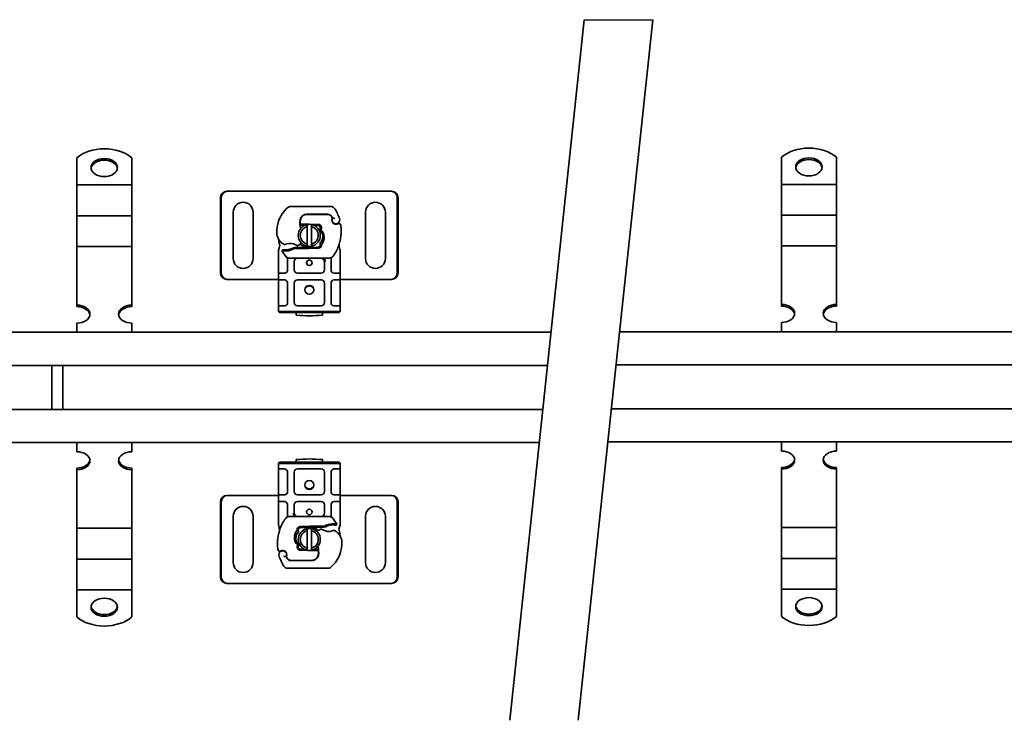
# Model space of a CAD drawing. Header units: millimetres. Extents: x -300186 to 535164, y -28581 to 763383.
# Tile 161 of 256: x 1885 to 2332, y 138660 to 138978. Entities that reach past the tile are written whole.
import ezdxf

# ---------------------------------------------------------------- set-up
doc = ezdxf.new("R2010")
doc.units = ezdxf.units.MM
doc.header["$LTSCALE"] = 10
doc.layers.add('netisk', color=30, linetype='Continuous', plot=False)
doc.layers.add('Visible (ISO)', color=7, linetype='Continuous', lineweight=35)

msp = doc.modelspace()

# ---------------------------------------------------------------- linework, layer by layer
at = {"layer": 'netisk', "lineweight": -3}
msp.add_lwpolyline([(2141.004, 138977.993), (2172.04, 138977.993)], dxfattribs=at)
at = {"layer": 'Visible (ISO)'}
for p, q in [((1910.752, 138915.313), (1910.752, 138904.068)), ((1935.752, 138915.313), (1935.752, 138904.068)), ((2230.39, 138915.577), (2230.39, 138904.332)), ((2255.39, 138915.577), (2255.39, 138904.332)), ((1910.752, 138904.068), (1910.752, 138902.988)), ((1910.752, 138896.715), (1910.752, 138902.988)), ((1935.752, 138902.988), (1910.752, 138902.988)), ((1935.752, 138904.068), (1935.752, 138902.988)), ((1935.752, 138896.715), (1935.752, 138902.988)), ((2230.39, 138904.332), (2230.39, 138903.252)), ((2230.39, 138896.979), (2230.39, 138903.252)), ((2255.39, 138903.252), (2230.39, 138903.252)), ((2255.39, 138904.332), (2255.39, 138903.252)), ((2255.39, 138896.979), (2255.39, 138903.252)), ((1910.752, 138896.715), (1910.752, 138893.217)), ((1935.752, 138896.715), (1935.752, 138893.217)), ((1975.952, 138863.112), (1975.952, 138897.112)), ((1976.333, 138897.112), (1976.333, 138863.112)), ((1978.897, 138900.112), (1979.278, 138900.112)), ((1980.418, 138900.112), (1979.278, 138900.112)), ((1981.252, 138900.112), (1980.418, 138900.112)), ((2051.252, 138900.112), (1981.252, 138900.112)), ((2052.086, 138900.112), (2051.252, 138900.112)), ((2053.225, 138900.112), (2052.086, 138900.112)), ((2053.607, 138900.112), (2053.225, 138900.112)), ((2056.17, 138863.112), (2056.17, 138897.112)), ((2056.552, 138897.112), (2056.552, 138863.112)), ((2230.39, 138896.979), (2230.39, 138893.481)), ((2255.39, 138896.979), (2255.39, 138893.481)), ((1910.752, 138893.217), (1910.752, 138889.003)), ((1935.752, 138893.217), (1935.752, 138889.003)), ((2026.041, 138893.212), (2007.816, 138893.212)), ((2230.39, 138893.481), (2230.39, 138889.267)), ((2255.39, 138893.481), (2255.39, 138889.267)), ((1910.752, 138882.73), (1910.752, 138889.003)), ((1935.752, 138889.003), (1910.752, 138889.003)), ((1935.752, 138882.73), (1935.752, 138889.003)), ((1981.752, 138869.612), (1981.752, 138890.612)), ((1990.752, 138890.612), (1990.752, 138869.612)), ((2015.052, 138889.612), (2014.284, 138889.612)), ((2015.052, 138889.712), (2024.588, 138889.712)), ((2024.588, 138889.612), (2015.052, 138889.612)), ((2026.616, 138887.981), (2026.411, 138888.434)), ((2041.752, 138869.612), (2041.752, 138890.612)), ((2050.752, 138890.612), (2050.752, 138869.612)), ((2230.39, 138882.994), (2230.39, 138889.267)), ((2255.39, 138889.267), (2230.39, 138889.267)), ((2255.39, 138882.994), (2255.39, 138889.267)), ((1910.752, 138882.73), (1910.752, 138879.232)), ((1935.752, 138882.73), (1935.752, 138879.232)), ((2012.073, 138884.712), (2012.674, 138884.712)), ((2012.674, 138884.712), (2012.115, 138885.208)), ((2012.674, 138884.712), (2013.152, 138884.712)), ((2013.187, 138885.212), (2013.119, 138885.212)), ((2013.187, 138884.712), (2013.152, 138884.712)), ((2015.752, 138885.212), (2013.187, 138885.212)), ((2013.187, 138884.712), (2014.292, 138884.712)), ((2015.252, 138876.156), (2015.252, 138884.067)), ((2020.348, 138885.032), (2015.974, 138885.207)), ((2017.252, 138884.067), (2017.252, 138876.156)), ((2018.439, 138884.608), (2020.328, 138884.532)), ((2026.765, 138886.048), (2026.611, 138886.503)), ((2230.39, 138882.994), (2230.39, 138879.496)), ((2255.39, 138882.994), (2255.39, 138879.496)), ((1910.752, 138879.232), (1910.752, 138875.018)), ((1935.752, 138879.232), (1935.752, 138875.018)), ((2230.39, 138879.496), (2230.39, 138875.282)), ((2255.39, 138879.496), (2255.39, 138875.282)), ((1910.752, 138868.745), (1910.752, 138875.018)), ((1935.752, 138875.018), (1910.752, 138875.018)), ((1935.752, 138868.745), (1935.752, 138875.018)), ((2002.746, 138874.94), (2002.32, 138873.351)), ((2004.098, 138873.611), (2003.823, 138873.218)), ((2008.761, 138874.346), (2009.685, 138874.612)), ((2009.685, 138874.612), (2009.337, 138874.112)), ((2009.337, 138874.112), (2015.752, 138874.112)), ((2015.752, 138874.612), (2009.685, 138874.612)), ((2020.328, 138874.791), (2015.954, 138874.616)), ((2015.974, 138874.116), (2020.348, 138874.291)), ((2230.39, 138869.009), (2230.39, 138875.282)), ((2255.39, 138875.282), (2230.39, 138875.282)), ((2255.39, 138869.009), (2255.39, 138875.282)), ((2002.252, 138872.833), (2002.252, 138872.046)), ((2002.252, 138872.046), (2002.252, 138864.412)), ((2006.403, 138869.107), (2006.403, 138868.215)), ((2007.041, 138869.712), (2025.463, 138869.712)), ((2026.101, 138868.215), (2026.101, 138869.107)), ((2030.252, 138872.046), (2030.252, 138873.011)), ((2030.252, 138864.412), (2030.252, 138872.046)), ((1910.752, 138868.745), (1910.752, 138865.247)), ((1910.752, 138865.247), (1910.752, 138862.113)), ((1935.752, 138868.745), (1935.752, 138865.247)), ((1935.752, 138865.247), (1935.752, 138862.113)), ((2006.403, 138868.215), (2006.403, 138864.412)), ((2009.403, 138864.412), (2009.403, 138868.212)), ((2023.101, 138868.212), (2023.101, 138864.412)), ((2026.101, 138864.412), (2026.101, 138868.215)), ((2230.39, 138869.009), (2230.39, 138865.511)), ((2230.39, 138865.511), (2230.39, 138862.377)), ((2255.39, 138869.009), (2255.39, 138865.511)), ((2255.39, 138865.511), (2255.39, 138862.377)), ((1910.752, 138862.113), (1910.752, 138848.486)), ((1935.752, 138862.113), (1935.752, 138848.486)), ((2002.252, 138864.412), (2002.252, 138862.412)), ((2002.252, 138862.412), (2002.252, 138860.412)), ((2002.252, 138860.412), (2002.252, 138858.412)), ((2002.752, 138862.912), (2004.903, 138862.912)), ((2021.601, 138862.912), (2010.903, 138862.912)), ((2027.601, 138862.912), (2029.752, 138862.912)), ((2030.252, 138862.412), (2030.252, 138864.412)), ((2030.252, 138860.412), (2030.252, 138862.412)), ((2030.252, 138858.412), (2030.252, 138860.412)), ((2230.39, 138862.377), (2230.39, 138848.749)), ((2255.39, 138862.377), (2255.39, 138848.749)), ((1978.897, 138860.112), (1979.278, 138860.112)), ((1979.278, 138860.112), (1980.418, 138860.112)), ((1980.418, 138860.112), (1981.252, 138860.112)), ((1981.252, 138860.112), (2002.252, 138860.112)), ((2002.252, 138858.412), (2002.252, 138849.612)), ((2004.903, 138859.912), (2002.752, 138859.912)), ((2004.847, 138860.112), (2004.847, 138860.112)), ((2006.403, 138858.412), (2006.403, 138849.612)), ((2009.403, 138849.612), (2009.403, 138858.412)), ((2010.903, 138859.912), (2021.601, 138859.912)), ((2023.101, 138858.412), (2023.101, 138849.612)), ((2026.101, 138849.612), (2026.101, 138858.412)), ((2029.752, 138859.912), (2027.601, 138859.912)), ((2027.656, 138860.112), (2027.656, 138860.112)), ((2030.252, 138860.112), (2051.252, 138860.112)), ((2030.252, 138849.612), (2030.252, 138858.412)), ((2051.252, 138860.112), (2052.086, 138860.112)), ((2052.086, 138860.112), (2053.225, 138860.112)), ((2053.607, 138860.112), (2053.225, 138860.112)), ((1910.752, 138847.754), (1910.752, 138848.486)), ((1935.752, 138848.486), (1935.752, 138847.754)), ((2002.252, 138849.612), (2002.252, 138847.612)), ((2002.252, 138847.612), (2002.252, 138845.612)), ((2002.752, 138848.112), (2004.903, 138848.112)), ((2021.601, 138848.112), (2010.903, 138848.112)), ((2027.601, 138848.112), (2029.752, 138848.112)), ((2030.252, 138847.612), (2030.252, 138849.612)), ((2030.252, 138845.612), (2030.252, 138847.612)), ((2230.39, 138848.018), (2230.39, 138848.749)), ((2255.39, 138848.749), (2255.39, 138848.018)), ((2002.252, 138845.612), (2005.252, 138845.612)), ((2002.252, 138845.612), (2002.752, 138845.112)), ((2005.252, 138845.112), (2002.752, 138845.112)), ((2027.252, 138845.612), (2005.252, 138845.612)), ((2005.252, 138845.112), (2027.252, 138845.112)), ((2010.252, 138845.112), (2010.252, 138843.912)), ((2022.252, 138843.912), (2022.252, 138845.112)), ((2027.252, 138845.612), (2030.252, 138845.612)), ((2029.752, 138845.112), (2027.252, 138845.112)), ((2029.752, 138845.112), (2030.252, 138845.612)), ((1910.752, 138840.302), (1910.752, 138836.112)), ((1935.752, 138840.302), (1935.752, 138836.112)), ((2230.39, 138840.565), (2230.39, 138836.375)), ((2255.39, 138840.565), (2255.39, 138836.375)), ((1654.252, 138836.112), (2125.934, 138836.112)), ((2156.998, 138836.375), (2745.89, 138836.375)), ((2124.341, 138821.112), (1654.252, 138821.112)), ((1899.502, 138801.112), (1899.502, 138821.112)), ((1904.502, 138801.112), (1904.502, 138821.112)), ((2745.89, 138821.375), (2155.405, 138821.375)), ((1654.252, 138801.112), (2122.216, 138801.112)), ((2153.281, 138801.375), (2745.89, 138801.375)), ((2120.623, 138786.112), (1654.252, 138786.112)), ((1910.752, 138781.922), (1910.752, 138786.112)), ((1935.752, 138781.922), (1935.752, 138786.112)), ((2745.89, 138786.375), (2151.687, 138786.375)), ((2230.39, 138782.185), (2230.39, 138786.375)), ((2255.39, 138782.185), (2255.39, 138786.375)), ((2002.752, 138777.112), (2002.252, 138776.612)), ((2005.252, 138776.612), (2002.252, 138776.612)), ((2002.252, 138776.612), (2002.252, 138774.612)), ((2002.752, 138777.112), (2005.252, 138777.112)), ((2027.252, 138777.112), (2005.252, 138777.112)), ((2005.252, 138776.612), (2027.252, 138776.612)), ((2010.252, 138778.311), (2010.252, 138777.112)), ((2022.252, 138777.112), (2022.252, 138778.311)), ((2027.252, 138777.112), (2029.752, 138777.112)), ((2030.252, 138776.612), (2027.252, 138776.612)), ((2030.252, 138776.612), (2029.752, 138777.112)), ((2030.252, 138774.612), (2030.252, 138776.612)), ((1910.752, 138773.738), (1910.752, 138774.469)), ((1910.752, 138760.11), (1910.752, 138773.738)), ((1935.752, 138774.469), (1935.752, 138773.738)), ((1935.752, 138760.11), (1935.752, 138773.738)), ((2002.252, 138774.612), (2002.252, 138772.612)), ((2002.252, 138772.612), (2002.252, 138763.812)), ((2004.903, 138774.112), (2002.752, 138774.112)), ((2006.403, 138772.612), (2006.403, 138763.812)), ((2009.403, 138763.812), (2009.403, 138772.612)), ((2010.903, 138774.112), (2021.601, 138774.112)), ((2023.101, 138772.612), (2023.101, 138763.812)), ((2026.101, 138763.812), (2026.101, 138772.612)), ((2029.752, 138774.112), (2027.601, 138774.112)), ((2030.252, 138772.612), (2030.252, 138774.612)), ((2030.252, 138763.812), (2030.252, 138772.612)), ((2230.39, 138774.001), (2230.39, 138774.733)), ((2230.39, 138760.374), (2230.39, 138774.001)), ((2255.39, 138774.733), (2255.39, 138774.001)), ((2255.39, 138760.374), (2255.39, 138774.001)), ((1978.897, 138762.112), (1979.278, 138762.112)), ((1980.418, 138762.112), (1979.278, 138762.112)), ((1981.252, 138762.112), (1980.418, 138762.112)), ((2002.252, 138762.112), (1981.252, 138762.112)), ((2002.252, 138763.812), (2002.252, 138761.812)), ((2002.752, 138762.312), (2004.903, 138762.312)), ((2004.847, 138762.112), (2004.847, 138762.112)), ((2021.601, 138762.312), (2010.903, 138762.312)), ((2027.601, 138762.312), (2029.752, 138762.312)), ((2027.656, 138762.112), (2027.656, 138762.112)), ((2030.252, 138761.812), (2030.252, 138763.812)), ((2051.252, 138762.112), (2030.252, 138762.112)), ((2052.086, 138762.112), (2051.252, 138762.112)), ((2053.225, 138762.112), (2052.086, 138762.112)), ((2053.607, 138762.112), (2053.225, 138762.112)), ((1910.752, 138756.976), (1910.752, 138760.11)), ((1935.752, 138756.976), (1935.752, 138760.11)), ((1975.952, 138725.112), (1975.952, 138759.112)), ((1976.333, 138759.112), (1976.333, 138725.112)), ((2002.252, 138761.812), (2002.252, 138759.812)), ((2002.252, 138759.812), (2002.252, 138757.812)), ((2002.252, 138757.812), (2002.252, 138750.177)), ((2004.903, 138759.312), (2002.752, 138759.312)), ((2006.403, 138757.812), (2006.403, 138754.008)), ((2009.403, 138754.012), (2009.403, 138757.812)), ((2010.903, 138759.312), (2021.601, 138759.312)), ((2023.101, 138757.812), (2023.101, 138754.012)), ((2026.101, 138754.008), (2026.101, 138757.812)), ((2029.752, 138759.312), (2027.601, 138759.312)), ((2030.252, 138759.812), (2030.252, 138761.812)), ((2030.252, 138757.812), (2030.252, 138759.812)), ((2030.252, 138750.177), (2030.252, 138757.812)), ((2056.17, 138725.112), (2056.17, 138759.112)), ((2056.552, 138759.112), (2056.552, 138725.112)), ((2230.39, 138757.24), (2230.39, 138760.374)), ((2255.39, 138757.24), (2255.39, 138760.374)), ((1910.752, 138753.478), (1910.752, 138756.976)), ((1910.752, 138753.478), (1910.752, 138747.205)), ((1935.752, 138753.478), (1935.752, 138756.976)), ((1935.752, 138753.478), (1935.752, 138747.205)), ((2006.403, 138754.008), (2006.403, 138753.117)), ((2026.101, 138753.117), (2026.101, 138754.008)), ((2230.39, 138753.742), (2230.39, 138757.24)), ((2230.39, 138753.742), (2230.39, 138747.469)), ((2255.39, 138753.742), (2255.39, 138757.24)), ((2255.39, 138753.742), (2255.39, 138747.469)), ((1981.752, 138731.612), (1981.752, 138752.612)), ((1990.752, 138752.612), (1990.752, 138731.612)), ((2002.252, 138750.177), (2002.252, 138749.212)), ((2025.463, 138752.512), (2007.041, 138752.512)), ((2028.406, 138748.613), (2028.681, 138749.005)), ((2029.758, 138747.283), (2030.184, 138748.873)), ((2030.252, 138749.39), (2030.252, 138750.177)), ((2041.752, 138731.612), (2041.752, 138752.612)), ((2050.752, 138752.612), (2050.752, 138731.612)), ((1910.752, 138742.991), (1910.752, 138747.205)), ((1910.752, 138747.205), (1935.752, 138747.205)), ((1935.752, 138742.991), (1935.752, 138747.205)), ((2016.53, 138748.107), (2012.156, 138747.932)), ((2012.176, 138747.432), (2016.55, 138747.608)), ((2015.252, 138738.156), (2015.252, 138746.067)), ((2023.167, 138748.112), (2016.752, 138748.112)), ((2016.752, 138747.612), (2022.819, 138747.612)), ((2017.252, 138746.067), (2017.252, 138738.156)), ((2022.819, 138747.612), (2023.167, 138748.112)), ((2023.743, 138747.877), (2022.819, 138747.612)), ((2230.39, 138743.255), (2230.39, 138747.469)), ((2230.39, 138747.469), (2255.39, 138747.469)), ((2255.39, 138743.255), (2255.39, 138747.469)), ((1910.752, 138739.493), (1910.752, 138742.991)), ((1935.752, 138739.493), (1935.752, 138742.991)), ((2230.39, 138739.757), (2230.39, 138743.255)), ((2230.39, 138739.757), (2230.39, 138733.484)), ((2255.39, 138739.757), (2255.39, 138743.255)), ((2255.39, 138739.757), (2255.39, 138733.484)), ((1910.752, 138739.493), (1910.752, 138733.22)), ((1935.752, 138739.493), (1935.752, 138733.22)), ((2005.738, 138736.175), (2005.893, 138735.72)), ((2012.156, 138737.191), (2016.53, 138737.016)), ((2014.065, 138737.615), (2012.176, 138737.691)), ((2016.752, 138737.012), (2019.317, 138737.012)), ((2019.317, 138737.512), (2018.211, 138737.512)), ((2019.317, 138737.512), (2019.352, 138737.512)), ((2019.317, 138737.012), (2019.385, 138737.012)), ((2019.83, 138737.512), (2019.352, 138737.512)), ((2020.431, 138737.512), (2019.83, 138737.512)), ((2019.83, 138737.512), (2020.389, 138737.015)), ((1910.752, 138729.006), (1910.752, 138733.22)), ((1910.752, 138733.22), (1935.752, 138733.22)), ((1935.752, 138729.006), (1935.752, 138733.22)), ((2005.888, 138734.242), (2006.093, 138733.789)), ((2007.916, 138732.612), (2017.452, 138732.612)), ((2017.452, 138732.512), (2007.916, 138732.512)), ((2017.452, 138732.612), (2018.22, 138732.612)), ((2230.39, 138729.27), (2230.39, 138733.484)), ((2230.39, 138733.484), (2255.39, 138733.484)), ((2255.39, 138729.27), (2255.39, 138733.484)), ((1910.752, 138725.508), (1910.752, 138729.006)), ((1935.752, 138725.508), (1935.752, 138729.006)), ((2006.463, 138729.012), (2024.688, 138729.012)), ((2230.39, 138725.772), (2230.39, 138729.27)), ((2255.39, 138725.772), (2255.39, 138729.27)), ((1910.752, 138725.508), (1910.752, 138719.235)), ((1935.752, 138725.508), (1935.752, 138719.235)), ((1978.897, 138722.112), (1979.278, 138722.112)), ((1979.278, 138722.112), (1980.418, 138722.112)), ((1980.418, 138722.112), (1981.252, 138722.112)), ((1981.252, 138722.112), (2051.252, 138722.112)), ((2051.252, 138722.112), (2052.086, 138722.112)), ((2052.086, 138722.112), (2053.225, 138722.112)), ((2053.607, 138722.112), (2053.225, 138722.112)), ((2230.39, 138725.772), (2230.39, 138719.499)), ((2255.39, 138725.772), (2255.39, 138719.499)), ((1910.752, 138718.155), (1910.752, 138719.235)), ((1910.752, 138719.235), (1935.752, 138719.235)), ((1910.752, 138706.91), (1910.752, 138718.155)), ((1935.752, 138718.155), (1935.752, 138719.235)), ((1935.752, 138706.91), (1935.752, 138718.155)), ((2230.39, 138718.418), (2230.39, 138719.499)), ((2230.39, 138719.499), (2255.39, 138719.499)), ((2230.39, 138707.174), (2230.39, 138718.418)), ((2255.39, 138718.418), (2255.39, 138719.499)), ((2255.39, 138707.174), (2255.39, 138718.418))]:
    msp.add_line(p, q, dxfattribs=at)
for points in [[(2107.229, 138660.008), (2141.004, 138977.993)], [(2138.265, 138660.008), (2172.04, 138977.993)]]:
    msp.add_lwpolyline(points, dxfattribs=at)
for centre, radius in [((2016.252, 138867.662), 1.25), ((2016.252, 138855.412), 2), ((2016.252, 138766.812), 2), ((2016.252, 138754.562), 1.25)]:
    msp.add_circle(centre, radius, dxfattribs=at)
for centre, radius, start, end in [((1986.252, 138890.612), 4.5, 0, 180), ((2015.537, 138882.026), 14, 130.0498, 161.42887), ((2007.816, 138891.212), 2, 90, 130.0498), ((2026.041, 138891.212), 2, 31.99306, 90), ((2007.552, 138879.662), 23.8, 19.74706, 31.99306), ((2046.252, 138890.612), 4.5, 0, 180), ((2019.985, 138885.895), 8, 170.59443, 198.81617), ((2019.985, 138885.895), 7.9, 170.59443, 184.98453), ((2015.052, 138886.712), 3, 90, 170.59443), ((2015.052, 138886.712), 2.9, 90, 170.59443), ((2024.588, 138887.612), 2.1, 25.01606, 90), ((2024.588, 138887.612), 2, 24.29106, 90), ((2007.552, 138879.662), 20.9, 23.26824, 25.01606), ((2028.402, 138887.111), 1.891, 160.06862, 198.73021), ((2028.305, 138887.112), 1.75, 152.56641, 19.74706), ((2026.342, 138887.858), 0.3, 340.06862, 24.29106), ((2016.485, 138881.707), 15, 161.42887, 181.60861), ((2016.252, 138880.112), 5, 101.53696, 258.46304), ((2016.252, 138880.112), 4.08, 104.18798, 255.81202), ((2015.752, 138879.662), 5.05, 123.90675, 131.92917), ((2016.252, 138880.112), 5, 78.46304, 101.53696), ((2015.752, 138879.662), 5.55, 87.70756, 90), ((2016.252, 138880.112), 5, 281.53696, 78.46304), ((2016.252, 138880.112), 4.08, 284.18798, 75.81202), ((2020.288, 138883.533), 1, 344.67066, 87.70756), ((2020.288, 138883.533), 1.5, 344.70061, 87.70756), ((2027.712, 138886.369), 1, 198.73021, 231.39879), ((2028.305, 138887.112), 1.95, 231.39879, 296.05174), ((2029.601, 138884.461), 1, 5.82991, 116.05174), ((2008.709, 138882.328), 22, 340.529, 5.82991), ((2007.488, 138881.455), 6, 181.60861, 235.95915), ((2016.252, 138879.662), 14, 187.17278, 195.23312), ((2009.168, 138883.941), 9, 235.95915, 241.67984), ((2005.506, 138888.595), 15.05, 267.20145, 268.34867), ((2005.135, 138876.458), 0.5, 241.67984, 295.81057), ((2007.552, 138871.462), 5.05, 59.49008, 108.99264), ((2005.759, 138879.598), 6.05, 271.60861, 299.75321), ((2005.759, 138879.598), 6.55, 271.60861, 303.10771), ((2010.862, 138875.916), 0.5, 233.38482, 296.26895), ((2008.87, 138879.952), 5, 296.26895, 311.16943), ((2015.752, 138879.662), 5.05, 224.02329, 270), ((2009.2, 138879.575), 4.5, 311.16943, 319.68388), ((2016.252, 138880.112), 5, 258.46304, 281.53696), ((2015.752, 138879.662), 5.05, 270, 272.29244), ((2015.752, 138879.662), 5.55, 270, 272.29244), ((2020.288, 138875.79), 1, 272.29244, 15.76376), ((2020.288, 138875.79), 1.5, 272.29244, 7.39934), ((2016.252, 138879.662), 14, 317.46815, 340.529), ((1986.252, 138869.612), 4.5, 180, 0), ((2016.252, 138879.662), 14, 207.40461, 222.53185), ((2005.506, 138888.595), 15.55, 268.34868, 271.60861), ((2005.506, 138888.595), 15.05, 268.34868, 271.60861), ((2007.041, 138871.212), 1.5, 222.53185, 270), ((2010.903, 138868.212), 1.5, 90, 180), ((2021.601, 138868.212), 1.5, 38.57673, 42.34162), ((2021.601, 138868.212), 1.5, 0, 38.57673), ((2025.463, 138871.212), 1.5, 270, 317.46815), ((2046.252, 138869.612), 4.5, 180, 0), ((2004.903, 138864.412), 1.5, 280.04173, 0), ((2010.903, 138864.412), 1.5, 180, 270), ((2021.601, 138864.412), 1.5, 270, 0), ((2027.601, 138864.412), 1.5, 180, 259.95827), ((2004.903, 138858.412), 1.5, 0, 79.95827), ((2010.903, 138858.412), 1.5, 90, 180), ((2016.252, 138854.912), 2.25, 35.72382, 144.27618), ((2021.601, 138858.412), 1.5, 0, 90), ((2027.601, 138858.412), 1.5, 100.04173, 180), ((2004.903, 138849.612), 1.5, 280.04173, 0), ((2010.903, 138849.612), 1.5, 180, 270), ((2021.601, 138849.612), 1.5, 270, 0), ((2027.601, 138849.612), 1.5, 180, 259.95827), ((2016.252, 138903.612), 60, 264.26083, 275.73917), ((2016.252, 138718.612), 60, 84.26083, 95.73917), ((2004.903, 138772.612), 1.5, 0, 79.95827), ((2010.903, 138772.612), 1.5, 90, 180), ((2021.601, 138772.612), 1.5, 0, 90), ((2027.601, 138772.612), 1.5, 100.04173, 180), ((2004.903, 138763.812), 1.5, 280.04173, 0), ((2010.903, 138763.812), 1.5, 180, 270), ((2016.252, 138767.311), 2.25, 215.72382, 324.27618), ((2021.601, 138763.812), 1.5, 270, 0), ((2027.601, 138763.812), 1.5, 180, 259.95827), ((2004.903, 138757.812), 1.5, 0, 79.95827), ((2010.903, 138757.812), 1.5, 90, 180), ((2021.601, 138757.812), 1.5, 0, 90), ((2027.601, 138757.812), 1.5, 100.04173, 180), ((1986.252, 138752.612), 4.5, 0, 180), ((2010.903, 138754.012), 1.5, 180, 218.57673), ((2010.903, 138754.012), 1.5, 218.57673, 222.34162), ((2021.601, 138754.012), 1.5, 270, 0), ((2046.252, 138752.612), 4.5, 0, 180), ((2016.252, 138742.562), 14, 137.46815, 160.529), ((2007.041, 138751.012), 1.5, 90, 137.46815), ((2026.745, 138742.625), 6.55, 91.60861, 123.10771), ((2026.745, 138742.625), 6.05, 91.60861, 119.75321), ((2025.463, 138751.012), 1.5, 42.53185, 90), ((2026.998, 138733.629), 15.55, 88.34868, 91.60861), ((2016.252, 138742.562), 14, 27.40461, 42.53185), ((2026.998, 138733.629), 15.05, 88.34868, 91.60861), ((2026.998, 138733.628), 15.05, 87.20145, 88.34867), ((2023.794, 138739.895), 22, 160.529, 185.82991), ((2012.216, 138746.433), 1.5, 92.29244, 187.39934), ((2012.216, 138746.433), 1, 92.29244, 195.76376), ((2016.252, 138742.112), 5, 101.53696, 258.46304), ((2016.252, 138742.112), 4.08, 104.18798, 255.81202), ((2016.252, 138742.112), 5, 78.46304, 101.53696), ((2016.752, 138742.562), 5.55, 90, 92.29244), ((2016.752, 138742.562), 5.05, 90, 92.29244), ((2016.752, 138742.562), 5.05, 44.02329, 90), ((2016.252, 138742.112), 5, 281.53696, 78.46304), ((2016.252, 138742.112), 4.08, 284.18798, 75.81202), ((2023.304, 138742.648), 4.5, 131.16943, 139.68388), ((2023.633, 138742.272), 5, 116.26895, 131.16943), ((2021.642, 138746.307), 0.5, 53.38482, 116.26895), ((2024.952, 138750.762), 5.05, 239.49008, 288.99264), ((2027.368, 138745.765), 0.5, 61.67984, 115.81057), ((2023.336, 138738.283), 9, 55.95915, 61.67984), ((2025.015, 138740.769), 6, 1.60861, 55.95915), ((2016.252, 138742.562), 14, 7.17278, 15.23312), ((2016.019, 138740.516), 15, 341.42887, 1.60861), ((2002.903, 138737.762), 1, 185.82991, 296.05174), ((2004.199, 138735.112), 1.75, 332.56641, 199.74706), ((2004.199, 138735.112), 1.95, 51.39879, 116.05174), ((2004.791, 138735.854), 1, 18.73021, 51.39879), ((2004.102, 138735.113), 1.891, 340.06862, 18.73021), ((2012.216, 138738.69), 1.5, 164.70061, 267.70756), ((2012.216, 138738.69), 1, 164.67066, 267.70756), ((2016.252, 138742.112), 5, 258.46304, 281.53696), ((2016.752, 138742.562), 5.55, 267.70756, 270), ((2016.752, 138742.562), 5.05, 303.90675, 311.92917), ((2012.519, 138736.329), 8, 350.59443, 18.81617), ((2012.519, 138736.329), 7.9, 350.59443, 4.98453), ((2016.967, 138740.197), 14, 310.0498, 341.42887), ((1986.252, 138731.612), 4.5, 180, 0), ((2024.952, 138742.562), 23.8, 199.74706, 211.99306), ((2024.952, 138742.562), 20.9, 203.26824, 205.01606), ((2006.162, 138734.366), 0.3, 160.06862, 204.29106), ((2007.916, 138734.612), 2.1, 205.01606, 270), ((2007.916, 138734.612), 2, 204.29106, 270), ((2017.452, 138735.512), 2.9, 270, 350.59443), ((2017.452, 138735.512), 3, 270, 350.59443), ((2046.252, 138731.612), 4.5, 180, 0), ((2006.463, 138731.012), 2, 211.99306, 270), ((2024.688, 138731.012), 2, 270, 310.0498)]:
    msp.add_arc(centre, radius, start, end, dxfattribs=at)
for centre, major_axis, ratio, start_param, end_param in [((1923.252, 138908.501), (-16, 0), 0.6819984, 3.8157232, 5.6090548), ((2242.89, 138908.765), (-16, 0), 0.6819984, 3.8157232, 5.6090548), ((1923.252, 138910.157), (6, 0), 0.6819984, 0.0894834, 3.0521092), ((2242.89, 138910.421), (6, 0), 0.6819984, 0.0894834, 3.0521092), ((1978.897, 138897.112), (0, 3), 0.9816272, 0, 1.5707963), ((1979.278, 138897.112), (0, 3), 0.9816272, 0, 1.5707963), ((2053.225, 138897.112), (0, 3), 0.9816272, 4.712389, 6.2831853), ((2053.607, 138897.112), (0, 3), 0.9816272, 4.712389, 6.2831853), ((2018.548, 138879.953), (2.762, -2.806), 0.9486785, 1.5705923, 1.5808062), ((2020.599, 138883.347), (0.675, 1.127), 0.8654957, 4.6404634, 5.0249285), ((2029.304, 138876.087), (0.497, -0.052), 0.800335, 6.0474348, 6.3234718), ((2029.304, 138876.087), (0.497, -0.052), 0.800335, 6.2810108, 6.342326), ((2029.375, 138875.022), (0.494, 0.078), 0.5235045, 0.0005288, 0.0081436), ((2029.375, 138875.022), (0.494, 0.078), 0.5235045, 0.0005288, 0.0081436), ((2021.601, 138868.212), (2, 0), 0.75, 0.673291, 1.5707963), ((2021.601, 138868.212), (2, 0), 0.75, 0, 0.673291), ((1978.897, 138863.112), (0, -3), 0.9816272, 4.712389, 6.2831853), ((1979.278, 138863.112), (0, -3), 0.9816272, 4.712389, 6.2831853), ((2053.225, 138863.112), (0, -3), 0.9816272, 0, 1.5707963), ((2053.607, 138863.112), (0, -3), 0.9816272, 0, 1.5707963), ((1910.752, 138844.394), (6, 0), 0.6819984, 4.712389, 7.8539816), ((1910.752, 138843.662), (6, 0), 0.6819984, 0.0894834, 1.5707963), ((1935.752, 138844.394), (-6, 0), 0.6819984, 4.712389, 7.8539816), ((1935.752, 138843.662), (-6, 0), 0.6819984, 4.712389, 6.1937019), ((2230.39, 138844.657), (6, 0), 0.6819984, 4.712389, 7.8539816), ((2230.39, 138843.926), (6, 0), 0.6819984, 0.0894834, 1.5707963), ((2255.39, 138844.657), (-6, 0), 0.6819984, 4.712389, 7.8539816), ((2255.39, 138843.926), (-6, 0), 0.6819984, 4.712389, 6.1937019), ((1910.752, 138777.83), (6, 0), 0.6819984, 4.712389, 7.8539816), ((1935.752, 138777.83), (-6, 0), 0.6819984, 4.712389, 7.8539816), ((2230.39, 138778.093), (6, 0), 0.6819984, 4.712389, 7.8539816), ((2255.39, 138778.093), (-6, 0), 0.6819984, 4.712389, 7.8539816), ((1910.752, 138778.561), (6, 0), 0.6819984, 4.712389, 6.1937019), ((1935.752, 138778.561), (-6, 0), 0.6819984, 0.0894834, 1.5707963), ((2230.39, 138778.825), (6, 0), 0.6819984, 4.712389, 6.1937019), ((2255.39, 138778.825), (-6, 0), 0.6819984, 0.0894834, 1.5707963), ((1978.897, 138759.112), (0, 3), 0.9816272, 0, 1.5707963), ((1979.278, 138759.112), (0, 3), 0.9816272, 0, 1.5707963), ((2053.225, 138759.112), (0, 3), 0.9816272, 4.712389, 6.2831853), ((2053.607, 138759.112), (0, 3), 0.9816272, 4.712389, 6.2831853), ((2010.903, 138754.012), (-2, 0), 0.75, 0, 0.673291), ((2010.903, 138754.012), (-2, 0), 0.75, 0.673291, 1.5707963), ((2003.129, 138747.201), (-0.494, -0.078), 0.5235045, 0.0005288, 0.0081436), ((2003.129, 138747.201), (-0.494, -0.078), 0.5235045, 0.0005288, 0.0081436), ((2003.2, 138746.137), (-0.497, 0.052), 0.800335, 6.0474348, 6.3234718), ((2003.2, 138746.137), (-0.497, 0.052), 0.800335, 6.2810108, 6.342326), ((2013.956, 138742.27), (-2.762, 2.806), 0.9486785, 1.5705923, 1.5808062), ((2011.905, 138738.876), (-0.675, -1.127), 0.8654957, 4.6404634, 5.0249285), ((1978.897, 138725.112), (0, -3), 0.9816272, 4.712389, 6.2831853), ((1979.278, 138725.112), (0, -3), 0.9816272, 4.712389, 6.2831853), ((2053.225, 138725.112), (0, -3), 0.9816272, 0, 1.5707963), ((2053.607, 138725.112), (0, -3), 0.9816272, 0, 1.5707963), ((1923.252, 138712.066), (-6, 0), 0.6819984, 0.0894834, 3.0521092), ((2242.89, 138712.33), (-6, 0), 0.6819984, 0.0894834, 3.0521092), ((1923.252, 138713.722), (16, 0), 0.6819984, 3.8157232, 5.6090548), ((2242.89, 138713.985), (16, 0), 0.6819984, 3.8157232, 5.6090548)]:
    msp.add_ellipse(centre, major_axis=major_axis, ratio=ratio, start_param=start_param, end_param=end_param, dxfattribs=at)
for centre, major_axis in [((1923.252, 138910.888), (-6, 0)), ((2242.89, 138911.152), (-6, 0)), ((1923.252, 138711.335), (6, 0)), ((2242.89, 138711.598), (6, 0))]:
    msp.add_ellipse(centre, major_axis=major_axis, ratio=0.6819984, dxfattribs=at)
for points, knots in [([(2027.905, 138887.746), (2027.904, 138887.746), (2027.902, 138887.747), (2027.808, 138887.777), (2027.714, 138887.801), (2027.526, 138887.841), (2027.432, 138887.857), (2027.222, 138887.886), (2027.112, 138887.896), (2026.934, 138887.91), (2026.866, 138887.913), (2026.775, 138887.917), (2026.752, 138887.918), (2026.752, 138887.918)], [-0.0004584, -0.0004584, -0.0004584, -0.0004584, 0, 0, 0.02913138, 0.02913138, 0.0589228, 0.0589228, 0.09920174, 0.09920174, 0.13620105, 0.13620105, 0.17180901, 0.17180901, 0.17180901, 0.17180901]), ([(2013.119, 138885.212), (2013.009, 138885.212), (2012.888, 138885.211), (2012.728, 138885.211), (2012.6, 138885.211), (2012.486, 138885.21), (2012.343, 138885.209), (2012.251, 138885.209), (2012.173, 138885.208), (2012.128, 138885.208), (2012.115, 138885.208), (2012.115, 138885.208)], [-0.73937491, -0.73937491, -0.73937491, -0.73937491, -0.70828524, -0.70828524, -0.68958817, -0.6708911, -0.6708911, -0.63379815, -0.63379815, -0.6153592, -0.59692025, -0.59692025, -0.59692025, -0.59692025]), ([(2021.1, 138882.68), (2021.123, 138882.777), (2021.147, 138882.875), (2021.197, 138883.069), (2021.223, 138883.166), (2021.25, 138883.262)], [0.000086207, 0.000086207, 0.000086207, 0.000086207, 0.034187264, 0.034187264, 0.068336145, 0.068336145, 0.068336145, 0.068336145]), ([(2021.21, 138882.572), (2022.016, 138881.753), (2022.458, 138880.579), (2022.396, 138879.437), (2022.339, 138878.393), (2021.865, 138877.366), (2021.1, 138876.643)], [-1.690857, -1.690857, -1.690857, -1.690857, -0.8595433, -0.8595433, -0.8595433, -0.0993036, -0.0993036, -0.0993036, -0.0993036]), ([(2021.252, 138883.269), (2021.264, 138883.159), (2021.263, 138883.048), (2021.239, 138882.825), (2021.215, 138882.711), (2021.182, 138882.601)], [0, 0, 0, 0, 0.035252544, 0.035252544, 0.073381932, 0.073381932, 0.073381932, 0.073381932]), ([(2021.21, 138882.572), (2021.264, 138882.587), (2021.317, 138882.604), (2021.422, 138882.641), (2021.473, 138882.661), (2021.523, 138882.683)], [0.000051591, 0.000051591, 0.000051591, 0.000051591, 0.018712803, 0.018712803, 0.037300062, 0.037300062, 0.037300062, 0.037300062]), ([(2021.523, 138882.683), (2022.438, 138881.852), (2022.993, 138880.636), (2023.033, 138879.403), (2023.074, 138878.164), (2022.599, 138876.922), (2021.775, 138875.983)], [0.15146889, 0.15146889, 0.15146889, 0.15146889, 0.52302034, 0.52302034, 0.52302034, 0.89631596, 0.89631596, 0.89631596, 0.89631596]), ([(2029.162, 138885.36), (2029.061, 138885.31), (2028.96, 138885.272), (2028.648, 138885.18), (2028.442, 138885.159), (2028.093, 138885.169), (2027.945, 138885.191), (2027.702, 138885.255), (2027.604, 138885.29), (2027.349, 138885.405), (2027.207, 138885.499), (2027.091, 138885.59)], [-1.75335063, -1.75335063, -1.75335063, -1.75335063, -1.69086956, -1.69086956, -1.5574964, -1.5574964, -1.44651522, -1.44651522, -1.36142111, -1.36142111, -1.20865089, -1.20865089, -1.20865089, -1.20865089]), ([(2030.596, 138884.563), (2030.595, 138884.564), (2030.595, 138884.565), (2030.568, 138884.826), (2030.438, 138885.082), (2030.204, 138885.259)], [-0.000249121, -0.000249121, -0.000249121, -0.000249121, 0, 0, 0.051262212, 0.051262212, 0.051262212, 0.051262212]), ([(2002.086, 138878.844), (2002.108, 138878.799), (2002.127, 138878.757), (2002.144, 138878.717), (2002.161, 138878.677), (2002.177, 138878.638), (2002.191, 138878.6), (2002.205, 138878.562), (2002.219, 138878.524), (2002.232, 138878.485), (2002.258, 138878.406), (2002.282, 138878.322), (2002.305, 138878.227), (2002.327, 138878.133), (2002.347, 138878.027), (2002.361, 138877.914)], [0, 0, 0, 0, 0.1428571, 0.1428571, 0.1428571, 0.2857143, 0.2857143, 0.2857143, 0.4285714, 0.4285714, 0.4285714, 0.7142857, 0.7142857, 0.7142857, 1, 1, 1, 1]), ([(2030.591, 138880.05), (2030.605, 138880.181), (2030.628, 138880.427), (2030.648, 138880.676), (2030.656, 138880.792)], [-0.873699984, -0.873699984, -0.873699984, -0.873699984, -0.831989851, -0.795991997, -0.795991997, -0.795991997, -0.795991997]), ([(2002.744, 138875.983), (2002.744, 138875.982), (2002.744, 138875.981), (2002.833, 138875.653), (2002.842, 138875.3), (2002.746, 138874.94)], [-0.00066404, -0.00066404, -0.00066404, -0.00066404, 0, 0, 0.17719751, 0.17719751, 0.17719751, 0.17719751]), ([(2004.771, 138873.563), (2004.685, 138873.567), (2004.598, 138873.572), (2004.4, 138873.585), (2004.325, 138873.591), (2004.217, 138873.6), (2004.174, 138873.604), (2004.131, 138873.608), (2004.119, 138873.609), (2004.102, 138873.61), (2004.098, 138873.611), (2004.098, 138873.611)], [-0.052369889, -0.052369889, -0.052369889, -0.052369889, -0.045400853, -0.045400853, -0.035553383, -0.035553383, -0.019250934, -0.019250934, -0.009298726, -0.009298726, 0, 0, 0, 0]), ([(2005.353, 138876.008), (2005.353, 138876.008), (2005.366, 138876.014), (2005.391, 138876.026), (2005.416, 138876.038), (2005.451, 138876.054), (2005.493, 138876.073), (2005.604, 138876.123), (2005.758, 138876.185), (2005.908, 138876.237)], [0, 0, 0, 0, 0.019723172, 0.019723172, 0.019723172, 0.039446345, 0.039446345, 0.039446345, 0.092041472, 0.092041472, 0.092041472, 0.092041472]), ([(2010.116, 138875.812), (2010.212, 138875.756), (2010.308, 138875.694), (2010.387, 138875.641), (2010.439, 138875.605), (2010.484, 138875.573), (2010.516, 138875.55), (2010.547, 138875.528), (2010.564, 138875.515), (2010.564, 138875.515)], [0, 0, 0, 0, 0.036947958, 0.036947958, 0.036947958, 0.061579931, 0.061579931, 0.061579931, 0.086211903, 0.086211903, 0.086211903, 0.086211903]), ([(2021.157, 138876.41), (2021.147, 138876.449), (2021.138, 138876.488), (2021.119, 138876.566), (2021.109, 138876.605), (2021.1, 138876.643)], [0.000052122, 0.000052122, 0.000052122, 0.000052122, 0.013409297, 0.013409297, 0.026714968, 0.026714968, 0.026714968, 0.026714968]), ([(2021.775, 138875.983), (2021.69, 138876.075), (2021.595, 138876.158), (2021.389, 138876.302), (2021.276, 138876.363), (2021.157, 138876.41)], [-0.08710808, -0.08710808, -0.08710808, -0.08710808, -0.043731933, -0.043731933, -0.000056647, -0.000056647, -0.000056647, -0.000056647]), ([(2029.801, 138876.034), (2029.794, 138875.962), (2029.791, 138875.869), (2029.8, 138875.638), (2029.814, 138875.493), (2029.843, 138875.262), (2029.855, 138875.183), (2029.868, 138875.102)], [0, 0, 0, 0, 0.04716283, 0.04716283, 0.10524063, 0.10524063, 0.13454168, 0.13454168, 0.13454168, 0.13454168]), ([(2029.807, 138876.091), (2029.806, 138876.087), (2029.806, 138876.082), (2029.804, 138876.071), (2029.804, 138876.065), (2029.803, 138876.055), (2029.802, 138876.052), (2029.802, 138876.051)], [0.023345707, 0.023345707, 0.023345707, 0.023345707, 0.025561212, 0.025561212, 0.029992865, 0.029992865, 0.034654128, 0.034654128, 0.034654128, 0.034654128]), ([(2029.869, 138875.1), (2029.931, 138874.705), (2030.022, 138874.271), (2030.143, 138873.753), (2030.161, 138873.679), (2030.178, 138873.606)], [0, 0, 0, 0, 0.14264146, 0.14264146, 0.16601152, 0.16601152, 0.16601152, 0.16601152]), ([(2030.186, 138877.556), (2030.207, 138877.651), (2030.229, 138877.754), (2030.251, 138877.86), (2030.252, 138877.867)], [-1.16357451, -1.16357451, -1.16357451, -1.16357451, -1.126207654, -1.123496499, -1.123496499, -1.123496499, -1.123496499]), ([(2003.823, 138873.218), (2003.823, 138873.218), (2003.837, 138873.213), (2003.895, 138873.196), (2003.939, 138873.184), (2004.071, 138873.153), (2004.165, 138873.133), (2004.411, 138873.094), (2004.571, 138873.076), (2004.747, 138873.064)], [-0.85555327, -0.85555327, -0.85555327, -0.85555327, -0.81811622, -0.81811622, -0.78070634, -0.78070634, -0.7363735, -0.7363735, -0.68381038, -0.68381038, -0.68381038, -0.68381038]), ([(2004.747, 138873.064), (2004.798, 138873.061), (2004.85, 138873.059), (2004.954, 138873.054), (2005.006, 138873.053), (2005.058, 138873.051)], [0, 0, 0, 0, 0.015805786, 0.015805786, 0.031412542, 0.031412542, 0.031412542, 0.031412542]), ([(2005.972, 138870.159), (2005.972, 138870.159), (2005.973, 138870.158), (2006.057, 138870.072), (2006.172, 138869.927), (2006.335, 138869.598), (2006.403, 138869.321), (2006.403, 138869.107)], [-0.00066697, -0.00066697, -0.00066697, -0.00066697, 0, 0, 0.09581118, 0.14371677, 0.23952795, 0.23952795, 0.23952795, 0.23952795]), ([(2022.709, 138869.222), (2022.596, 138869.345), (2022.472, 138869.439), (2022.162, 138869.613), (2021.968, 138869.677), (2021.714, 138869.708), (2021.657, 138869.712), (2021.601, 138869.712)], [0, 0, 0, 0, 0.07046505, 0.07046505, 0.16599187, 0.16599187, 0.19302108, 0.19302108, 0.19302108, 0.19302108]), ([(2026.101, 138869.107), (2026.101, 138869.321), (2026.169, 138869.598), (2026.332, 138869.927), (2026.446, 138870.072), (2026.531, 138870.158), (2026.531, 138870.159), (2026.532, 138870.159)], [0, 0, 0, 0, 0.09581118, 0.14371677, 0.23952795, 0.23952795, 0.24019492, 0.24019492, 0.24019492, 0.24019492]), ([(2006.403, 138753.117), (2006.403, 138752.902), (2006.335, 138752.625), (2006.172, 138752.296), (2006.057, 138752.152), (2005.973, 138752.065), (2005.972, 138752.065), (2005.972, 138752.064)], [0, 0, 0, 0, 0.09581118, 0.14371677, 0.23952795, 0.23952795, 0.24019492, 0.24019492, 0.24019492, 0.24019492]), ([(2009.794, 138753.001), (2009.908, 138752.878), (2010.032, 138752.784), (2010.341, 138752.61), (2010.535, 138752.546), (2010.79, 138752.515), (2010.846, 138752.512), (2010.903, 138752.512)], [0, 0, 0, 0, 0.07046505, 0.07046505, 0.16599187, 0.16599187, 0.19302108, 0.19302108, 0.19302108, 0.19302108]), ([(2026.532, 138752.064), (2026.531, 138752.065), (2026.531, 138752.065), (2026.446, 138752.152), (2026.332, 138752.296), (2026.169, 138752.625), (2026.101, 138752.902), (2026.101, 138753.117)], [-0.00066697, -0.00066697, -0.00066697, -0.00066697, 0, 0, 0.09581118, 0.14371677, 0.23952795, 0.23952795, 0.23952795, 0.23952795]), ([(2002.635, 138747.123), (2002.573, 138747.518), (2002.482, 138747.953), (2002.361, 138748.47), (2002.343, 138748.544), (2002.325, 138748.618)], [0, 0, 0, 0, 0.14264146, 0.14264146, 0.16601152, 0.16601152, 0.16601152, 0.16601152]), ([(2027.757, 138749.159), (2027.705, 138749.162), (2027.654, 138749.165), (2027.55, 138749.169), (2027.498, 138749.171), (2027.446, 138749.172)], [0, 0, 0, 0, 0.015805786, 0.015805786, 0.031412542, 0.031412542, 0.031412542, 0.031412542]), ([(2027.732, 138748.661), (2027.819, 138748.656), (2027.906, 138748.651), (2028.104, 138748.638), (2028.179, 138748.632), (2028.287, 138748.623), (2028.329, 138748.62), (2028.372, 138748.616), (2028.385, 138748.614), (2028.402, 138748.613), (2028.406, 138748.613), (2028.406, 138748.613)], [-0.052369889, -0.052369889, -0.052369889, -0.052369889, -0.045400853, -0.045400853, -0.035553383, -0.035553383, -0.019250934, -0.019250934, -0.009298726, -0.009298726, 0, 0, 0, 0]), ([(2028.681, 138749.005), (2028.681, 138749.005), (2028.667, 138749.01), (2028.609, 138749.027), (2028.565, 138749.039), (2028.433, 138749.07), (2028.339, 138749.09), (2028.093, 138749.129), (2027.933, 138749.147), (2027.757, 138749.159)], [-0.85555327, -0.85555327, -0.85555327, -0.85555327, -0.81811622, -0.81811622, -0.78070634, -0.78070634, -0.7363735, -0.7363735, -0.68381038, -0.68381038, -0.68381038, -0.68381038]), ([(2002.318, 138744.667), (2002.297, 138744.572), (2002.275, 138744.469), (2002.253, 138744.363), (2002.251, 138744.356)], [-1.16357451, -1.16357451, -1.16357451, -1.16357451, -1.126207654, -1.123496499, -1.123496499, -1.123496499, -1.123496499]), ([(2002.703, 138746.19), (2002.71, 138746.261), (2002.713, 138746.355), (2002.704, 138746.586), (2002.69, 138746.731), (2002.66, 138746.961), (2002.649, 138747.04), (2002.636, 138747.121)], [0, 0, 0, 0, 0.04716283, 0.04716283, 0.10524063, 0.10524063, 0.13454168, 0.13454168, 0.13454168, 0.13454168]), ([(2002.697, 138746.132), (2002.698, 138746.137), (2002.698, 138746.141), (2002.699, 138746.152), (2002.7, 138746.158), (2002.701, 138746.168), (2002.701, 138746.171), (2002.701, 138746.173)], [0.023345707, 0.023345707, 0.023345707, 0.023345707, 0.025561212, 0.025561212, 0.029992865, 0.029992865, 0.034654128, 0.034654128, 0.034654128, 0.034654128]), ([(2010.98, 138739.54), (2010.065, 138740.371), (2009.511, 138741.587), (2009.471, 138742.82), (2009.43, 138744.059), (2009.905, 138745.302), (2010.728, 138746.24)], [0.15146889, 0.15146889, 0.15146889, 0.15146889, 0.52302034, 0.52302034, 0.52302034, 0.89631596, 0.89631596, 0.89631596, 0.89631596]), ([(2011.294, 138739.651), (2010.487, 138740.471), (2010.046, 138741.644), (2010.108, 138742.786), (2010.164, 138743.83), (2010.638, 138744.858), (2011.403, 138745.58)], [-1.690857, -1.690857, -1.690857, -1.690857, -0.8595433, -0.8595433, -0.8595433, -0.0993036, -0.0993036, -0.0993036, -0.0993036]), ([(2010.728, 138746.24), (2010.813, 138746.148), (2010.908, 138746.065), (2011.115, 138745.921), (2011.228, 138745.861), (2011.347, 138745.813)], [-0.08710808, -0.08710808, -0.08710808, -0.08710808, -0.043731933, -0.043731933, -0.000056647, -0.000056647, -0.000056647, -0.000056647]), ([(2011.347, 138745.813), (2011.357, 138745.774), (2011.366, 138745.736), (2011.385, 138745.658), (2011.395, 138745.619), (2011.403, 138745.58)], [0.000052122, 0.000052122, 0.000052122, 0.000052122, 0.013409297, 0.013409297, 0.026714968, 0.026714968, 0.026714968, 0.026714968]), ([(2022.388, 138746.411), (2022.292, 138746.468), (2022.196, 138746.529), (2022.117, 138746.582), (2022.064, 138746.618), (2022.019, 138746.65), (2021.988, 138746.673), (2021.957, 138746.695), (2021.94, 138746.708), (2021.94, 138746.708)], [0, 0, 0, 0, 0.036947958, 0.036947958, 0.036947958, 0.061579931, 0.061579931, 0.061579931, 0.086211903, 0.086211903, 0.086211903, 0.086211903]), ([(2027.151, 138746.215), (2027.151, 138746.215), (2027.137, 138746.209), (2027.113, 138746.197), (2027.088, 138746.186), (2027.052, 138746.169), (2027.011, 138746.15), (2026.899, 138746.101), (2026.746, 138746.038), (2026.595, 138745.987)], [0, 0, 0, 0, 0.019723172, 0.019723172, 0.019723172, 0.039446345, 0.039446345, 0.039446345, 0.092041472, 0.092041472, 0.092041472, 0.092041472]), ([(2029.76, 138746.24), (2029.76, 138746.241), (2029.759, 138746.243), (2029.671, 138746.57), (2029.661, 138746.923), (2029.758, 138747.283)], [-0.00066404, -0.00066404, -0.00066404, -0.00066404, 0, 0, 0.17719751, 0.17719751, 0.17719751, 0.17719751]), ([(2030.418, 138743.379), (2030.396, 138743.424), (2030.377, 138743.466), (2030.36, 138743.506), (2030.343, 138743.547), (2030.327, 138743.585), (2030.313, 138743.623), (2030.298, 138743.661), (2030.285, 138743.699), (2030.272, 138743.738), (2030.246, 138743.817), (2030.221, 138743.901), (2030.199, 138743.996), (2030.177, 138744.091), (2030.157, 138744.196), (2030.142, 138744.31)], [0, 0, 0, 0, 0.1428571, 0.1428571, 0.1428571, 0.2857143, 0.2857143, 0.2857143, 0.4285714, 0.4285714, 0.4285714, 0.7142857, 0.7142857, 0.7142857, 1, 1, 1, 1]), ([(2001.913, 138742.173), (2001.899, 138742.043), (2001.875, 138741.797), (2001.856, 138741.547), (2001.848, 138741.431)], [-0.873699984, -0.873699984, -0.873699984, -0.873699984, -0.831989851, -0.795991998, -0.795991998, -0.795991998, -0.795991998]), ([(2011.294, 138739.651), (2011.24, 138739.636), (2011.186, 138739.619), (2011.082, 138739.582), (2011.031, 138739.562), (2010.98, 138739.54)], [0.000051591, 0.000051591, 0.000051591, 0.000051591, 0.018712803, 0.018712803, 0.037300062, 0.037300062, 0.037300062, 0.037300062]), ([(2011.251, 138738.954), (2011.24, 138739.065), (2011.241, 138739.175), (2011.264, 138739.398), (2011.289, 138739.512), (2011.322, 138739.623)], [0, 0, 0, 0, 0.035252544, 0.035252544, 0.073381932, 0.073381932, 0.073381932, 0.073381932]), ([(2001.908, 138737.66), (2001.908, 138737.659), (2001.908, 138737.658), (2001.936, 138737.398), (2002.065, 138737.142), (2002.3, 138736.964)], [-0.000249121, -0.000249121, -0.000249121, -0.000249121, 0, 0, 0.051262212, 0.051262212, 0.051262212, 0.051262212]), ([(2003.342, 138736.863), (2003.443, 138736.913), (2003.544, 138736.952), (2003.856, 138737.044), (2004.062, 138737.064), (2004.411, 138737.055), (2004.559, 138737.032), (2004.802, 138736.969), (2004.9, 138736.933), (2005.155, 138736.818), (2005.297, 138736.725), (2005.413, 138736.633)], [-1.75335063, -1.75335063, -1.75335063, -1.75335063, -1.69086956, -1.69086956, -1.5574964, -1.5574964, -1.44651522, -1.44651522, -1.36142111, -1.36142111, -1.20865089, -1.20865089, -1.20865089, -1.20865089]), ([(2011.403, 138739.543), (2011.381, 138739.446), (2011.357, 138739.348), (2011.307, 138739.154), (2011.281, 138739.058), (2011.253, 138738.962)], [0.000086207, 0.000086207, 0.000086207, 0.000086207, 0.034187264, 0.034187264, 0.068336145, 0.068336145, 0.068336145, 0.068336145]), ([(2019.385, 138737.012), (2019.495, 138737.012), (2019.616, 138737.012), (2019.776, 138737.012), (2019.904, 138737.013), (2020.018, 138737.013), (2020.161, 138737.014), (2020.252, 138737.014), (2020.331, 138737.015), (2020.375, 138737.015), (2020.389, 138737.015), (2020.389, 138737.015)], [-0.73937491, -0.73937491, -0.73937491, -0.73937491, -0.70828524, -0.70828524, -0.68958817, -0.6708911, -0.6708911, -0.63379815, -0.63379815, -0.6153592, -0.59692025, -0.59692025, -0.59692025, -0.59692025]), ([(2004.599, 138734.477), (2004.6, 138734.477), (2004.602, 138734.476), (2004.695, 138734.446), (2004.789, 138734.422), (2004.978, 138734.382), (2005.071, 138734.366), (2005.281, 138734.338), (2005.392, 138734.327), (2005.569, 138734.314), (2005.638, 138734.31), (2005.729, 138734.306), (2005.752, 138734.305), (2005.752, 138734.305)], [-0.0004584, -0.0004584, -0.0004584, -0.0004584, 0, 0, 0.02913138, 0.02913138, 0.0589228, 0.0589228, 0.09920174, 0.09920174, 0.13620105, 0.13620105, 0.17180901, 0.17180901, 0.17180901, 0.17180901])]:
    msp.add_open_spline(points, degree=3, knots=knots, dxfattribs=at)
for points, weights in [([(2015.252, 138884.067), (2015.252, 138884.491), (2015.252, 138885.011)], [1, 1.0054431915, 1]), ([(2017.252, 138885.011), (2017.252, 138884.491), (2017.252, 138884.067)], [1, 1.0054431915, 1]), ([(2008.761, 138874.346), (2009.026, 138874.251), (2009.337, 138874.112)], [1.07412469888, 1.04115517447, 1]), ([(2015.252, 138875.213), (2015.252, 138875.732), (2015.252, 138876.156)], [1, 1.0054431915, 1]), ([(2017.252, 138876.156), (2017.252, 138875.732), (2017.252, 138875.213)], [1, 1.0054431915, 1]), ([(2015.252, 138746.067), (2015.252, 138746.491), (2015.252, 138747.011)], [1, 1.0054431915, 1]), ([(2017.252, 138747.011), (2017.252, 138746.491), (2017.252, 138746.067)], [1, 1.0054431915, 1]), ([(2023.743, 138747.877), (2023.477, 138747.972), (2023.167, 138748.112)], [1.07412469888, 1.04115517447, 1]), ([(2015.252, 138737.213), (2015.252, 138737.732), (2015.252, 138738.156)], [1, 1.0054431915, 1]), ([(2017.252, 138738.156), (2017.252, 138737.732), (2017.252, 138737.213)], [1, 1.0054431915, 1])]:
    msp.add_rational_spline(points, weights, degree=2, dxfattribs=at)
for points in [[(2021.1, 138882.68), (2021.128, 138882.654), (2021.155, 138882.627), (2021.182, 138882.601)], [(2021.25, 138883.262), (2021.251, 138883.264), (2021.252, 138883.266), (2021.252, 138883.269)], [(2030.204, 138885.259), (2030.032, 138885.389), (2029.654, 138885.507), (2029.314, 138885.434), (2029.162, 138885.36)], [(2021.25, 138876.062), (2021.213, 138876.192), (2021.184, 138876.305), (2021.157, 138876.41)], [(2030.178, 138873.606), (2030.201, 138873.512), (2030.219, 138873.416), (2030.232, 138873.319)], [(2002.32, 138873.351), (2002.275, 138873.184), (2002.252, 138873.009), (2002.252, 138872.833)], [(2022.709, 138869.222), (2022.705, 138869.226), (2022.701, 138869.231), (2022.697, 138869.235)], [(2030.232, 138873.319), (2030.245, 138873.217), (2030.252, 138873.114), (2030.252, 138873.011)], [(2005.165, 138862.935), (2005.078, 138862.919), (2004.99, 138862.912), (2004.903, 138862.912)], [(2027.601, 138862.912), (2027.514, 138862.912), (2027.426, 138862.919), (2027.339, 138862.935)], [(2004.903, 138859.912), (2004.99, 138859.912), (2005.078, 138859.904), (2005.165, 138859.889)], [(2027.339, 138859.889), (2027.426, 138859.904), (2027.514, 138859.912), (2027.601, 138859.912)], [(2005.165, 138848.135), (2005.078, 138848.119), (2004.99, 138848.112), (2004.903, 138848.112)], [(2027.601, 138848.112), (2027.514, 138848.112), (2027.426, 138848.119), (2027.339, 138848.135)], [(2004.903, 138774.112), (2004.99, 138774.112), (2005.078, 138774.104), (2005.165, 138774.089)], [(2027.339, 138774.089), (2027.426, 138774.104), (2027.514, 138774.112), (2027.601, 138774.112)], [(2005.165, 138762.335), (2005.078, 138762.319), (2004.99, 138762.312), (2004.903, 138762.312)], [(2027.601, 138762.312), (2027.514, 138762.312), (2027.426, 138762.319), (2027.339, 138762.335)], [(2004.903, 138759.312), (2004.99, 138759.312), (2005.078, 138759.304), (2005.165, 138759.289)], [(2027.339, 138759.289), (2027.426, 138759.304), (2027.514, 138759.312), (2027.601, 138759.312)], [(2009.794, 138753.001), (2009.798, 138752.997), (2009.803, 138752.992), (2009.807, 138752.988)], [(2002.272, 138748.904), (2002.259, 138749.006), (2002.252, 138749.109), (2002.252, 138749.212)], [(2002.325, 138748.618), (2002.303, 138748.711), (2002.285, 138748.807), (2002.272, 138748.904)], [(2030.184, 138748.873), (2030.228, 138749.039), (2030.252, 138749.215), (2030.252, 138749.39)], [(2011.253, 138746.162), (2011.29, 138746.031), (2011.32, 138745.918), (2011.347, 138745.813)], [(2011.403, 138739.543), (2011.376, 138739.569), (2011.349, 138739.596), (2011.322, 138739.622)], [(2002.3, 138736.964), (2002.472, 138736.834), (2002.85, 138736.716), (2003.19, 138736.789), (2003.342, 138736.863)], [(2011.253, 138738.962), (2011.253, 138738.959), (2011.252, 138738.957), (2011.251, 138738.954)]]:
    msp.add_open_spline(points, degree=3, dxfattribs=at)

doc.saveas('drawing.dxf')
